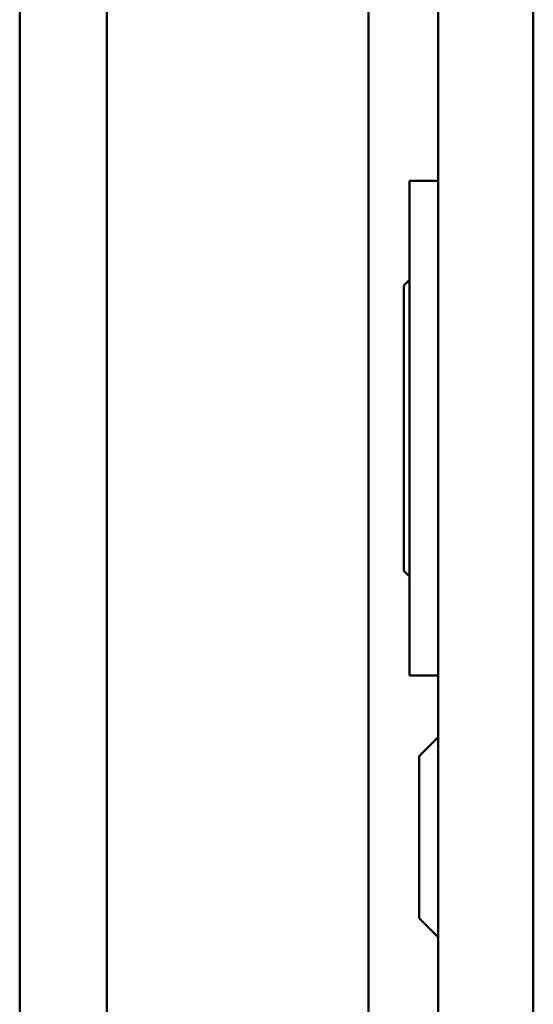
# Model space of a CAD drawing. Header units: millimetres. Extents: x 20 to 833, y 20 to 574.
# Tile 14 of 21: x 366 to 393, y 392 to 443. Entities that reach past the tile are written whole.
import ezdxf

# ---------------------------------------------------------------- set-up
doc = ezdxf.new("R2010")
doc.units = ezdxf.units.MM
doc.header["$LTSCALE"] = 2
doc.layers.add('Sichtbare Kanten(DIN)', color=7, linetype='Continuous', lineweight=50)
doc.layers.add('Sichtbare tangentiale Kanten(DIN)', color=7, linetype='Continuous', lineweight=50)

msp = doc.modelspace()

# ---------------------------------------------------------------- linework, layer by layer
at = {"layer": 'Sichtbare Kanten(DIN)'}
for p, q in [((366.3001, 512.3838), (366.3001, 288.3839)), ((388.3001, 495.0996), (388.3001, 305.6681)), ((386.8001, 434.8838), (386.8001, 408.8838)), ((386.8001, 434.8838), (388.3001, 434.8838)), ((386.5001, 429.3838), (386.8001, 429.6838)), ((386.5001, 429.3838), (386.5001, 414.3838)), ((386.5001, 414.3838), (386.8001, 414.0838)), ((386.8001, 408.8838), (388.3001, 408.8838)), ((387.3001, 404.6338), (388.3001, 405.6338)), ((387.3001, 396.1338), (387.3001, 404.6338)), ((387.3001, 396.1338), (388.3001, 395.1338))]:
    msp.add_line(p, q, dxfattribs=at)
at = {"layer": 'Sichtbare tangentiale Kanten(DIN)'}
for p, q in [((370.8744, 288.3839), (370.8744, 512.3838)), ((384.6407, 512.3838), (384.6407, 288.3839)), ((393.3001, 495.0995), (393.3001, 305.6682))]:
    msp.add_line(p, q, dxfattribs=at)

doc.saveas('drawing.dxf')
